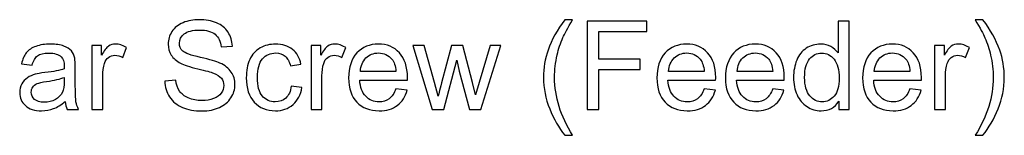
# Model space of a CAD drawing. Header units: millimetres. Extents: x -658 to -175, y -157 to 178.
# Tile 36 of 41: x -271 to -221, y 92 to 98. Entities that reach past the tile are written whole.
import ezdxf

# ---------------------------------------------------------------- set-up
doc = ezdxf.new("R2010")
doc.units = ezdxf.units.MM
doc.header["$MEASUREMENT"] = 0
doc.layers.add('Layer 1', color=7, linetype='Continuous')

msp = doc.modelspace()

# ---------------------------------------------------------------- linework, layer by layer
at = {"layer": 'Layer 1', "color": 250}
for points, knots in [([(-263.7457, 95.0462), (-263.7457, 95.0462), (-263.1806, 95.097), (-263.1806, 95.097), (-263.1806, 95.097), (-263.1541, 94.8684), (-263.0917, 94.6811), (-262.9932, 94.534), (-262.9932, 94.534), (-262.8948, 94.3879), (-262.7424, 94.2694), (-262.536, 94.1784), (-262.536, 94.1784), (-262.3297, 94.0884), (-262.0968, 94.0429), (-261.8386, 94.0429), (-261.8386, 94.0429), (-261.609, 94.0429), (-261.4068, 94.0768), (-261.2311, 94.1455), (-261.2311, 94.1455), (-261.0555, 94.2143), (-260.9253, 94.3085), (-260.8396, 94.4281), (-260.8396, 94.4281), (-260.7538, 94.5477), (-260.7105, 94.6779), (-260.7105, 94.8176), (-260.7105, 94.8176), (-260.7105, 94.9594), (-260.7517, 95.0832), (-260.8343, 95.1901), (-260.8343, 95.1901), (-260.9168, 95.2959), (-261.0533, 95.3848), (-261.2438, 95.4579), (-261.2438, 95.4579), (-261.3656, 95.5044), (-261.6354, 95.5785), (-262.0535, 95.6791), (-262.0535, 95.6791), (-262.4715, 95.7796), (-262.7636, 95.8738), (-262.9308, 95.9627), (-262.9308, 95.9627), (-263.1478, 96.077), (-263.3086, 96.2188), (-263.4145, 96.3871), (-263.4145, 96.3871), (-263.5213, 96.5553), (-263.5743, 96.7448), (-263.5743, 96.9533), (-263.5743, 96.9533), (-263.5743, 97.184), (-263.5086, 97.3988), (-263.3785, 97.5978), (-263.3785, 97.5978), (-263.2483, 97.7978), (-263.0589, 97.9491), (-262.808, 98.0529), (-262.808, 98.0529), (-262.5583, 98.1566), (-262.2799, 98.2084), (-261.9741, 98.2084), (-261.9741, 98.2084), (-261.6375, 98.2084), (-261.3402, 98.1545), (-261.083, 98.0454), (-261.083, 98.0454), (-260.8258, 97.9375), (-260.6279, 97.7777), (-260.4893, 97.566), (-260.4893, 97.566), (-260.3506, 97.3554), (-260.2765, 97.1162), (-260.266, 96.8495), (-260.266, 96.8495), (-260.266, 96.8495), (-260.8438, 96.8051), (-260.8438, 96.8051), (-260.8438, 96.8051), (-260.8745, 97.0919), (-260.9793, 97.3089), (-261.1581, 97.4549), (-261.1581, 97.4549), (-261.337, 97.602), (-261.6016, 97.675), (-261.9508, 97.675), (-261.9508, 97.675), (-262.3149, 97.675), (-262.5805, 97.6084), (-262.7467, 97.475), (-262.7467, 97.475), (-262.9128, 97.3417), (-262.9964, 97.1808), (-262.9964, 96.9924), (-262.9964, 96.9924), (-262.9964, 96.8294), (-262.9372, 96.695), (-262.8197, 96.5892), (-262.8197, 96.5892), (-262.7033, 96.4844), (-262.4016, 96.3754), (-261.9127, 96.2654), (-261.9127, 96.2654), (-261.4238, 96.1542), (-261.0883, 96.0579), (-260.9062, 95.9754), (-260.9062, 95.9754), (-260.6427, 95.8537), (-260.4469, 95.7002), (-260.321, 95.5129), (-260.321, 95.5129), (-260.1951, 95.3266), (-260.1326, 95.1118), (-260.1326, 94.8684), (-260.1326, 94.8684), (-260.1326, 94.626), (-260.2014, 94.3995), (-260.34, 94.1858), (-260.34, 94.1858), (-260.4787, 93.972), (-260.6766, 93.8058), (-260.9359, 93.6873), (-260.9359, 93.6873), (-261.1952, 93.5688), (-261.4862, 93.5095), (-261.8111, 93.5095), (-261.8111, 93.5095), (-262.2217, 93.5095), (-262.5657, 93.5698), (-262.843, 93.6894), (-262.843, 93.6894), (-263.1213, 93.809), (-263.3383, 93.9889), (-263.4959, 94.2302), (-263.4959, 94.2302), (-263.6547, 94.4705), (-263.7372, 94.7424), (-263.7457, 95.0462)], [0, 0, 0, 0, 0.0277778, 0.0277778, 0.0277778, 0.0277778, 0.0555556, 0.0555556, 0.0555556, 0.0555556, 0.0833333, 0.0833333, 0.0833333, 0.0833333, 0.1111111, 0.1111111, 0.1111111, 0.1111111, 0.1388889, 0.1388889, 0.1388889, 0.1388889, 0.1666667, 0.1666667, 0.1666667, 0.1666667, 0.1944444, 0.1944444, 0.1944444, 0.1944444, 0.2222222, 0.2222222, 0.2222222, 0.2222222, 0.25, 0.25, 0.25, 0.25, 0.2777778, 0.2777778, 0.2777778, 0.2777778, 0.3055556, 0.3055556, 0.3055556, 0.3055556, 0.3333333, 0.3333333, 0.3333333, 0.3333333, 0.3611111, 0.3611111, 0.3611111, 0.3611111, 0.3888889, 0.3888889, 0.3888889, 0.3888889, 0.4166667, 0.4166667, 0.4166667, 0.4166667, 0.4444444, 0.4444444, 0.4444444, 0.4444444, 0.4722222, 0.4722222, 0.4722222, 0.4722222, 0.5, 0.5, 0.5, 0.5, 0.5277778, 0.5277778, 0.5277778, 0.5277778, 0.5555556, 0.5555556, 0.5555556, 0.5555556, 0.5833333, 0.5833333, 0.5833333, 0.5833333, 0.6111111, 0.6111111, 0.6111111, 0.6111111, 0.6388889, 0.6388889, 0.6388889, 0.6388889, 0.6666667, 0.6666667, 0.6666667, 0.6666667, 0.6944444, 0.6944444, 0.6944444, 0.6944444, 0.7222222, 0.7222222, 0.7222222, 0.7222222, 0.75, 0.75, 0.75, 0.75, 0.7777778, 0.7777778, 0.7777778, 0.7777778, 0.8055556, 0.8055556, 0.8055556, 0.8055556, 0.8333333, 0.8333333, 0.8333333, 0.8333333, 0.8611111, 0.8611111, 0.8611111, 0.8611111, 0.8888889, 0.8888889, 0.8888889, 0.8888889, 0.9166667, 0.9166667, 0.9166667, 0.9166667, 0.9444444, 0.9444444, 0.9444444, 0.9444444, 1, 1, 1, 1]), ([(-243.1456, 92.2522), (-243.4525, 92.6406), (-243.7129, 93.0946), (-243.9256, 93.6153), (-243.9256, 93.6153), (-244.1383, 94.136), (-244.2442, 94.6758), (-244.2442, 95.2335), (-244.2442, 95.2335), (-244.2442, 95.7256), (-244.1648, 96.1966), (-244.006, 96.6464), (-244.006, 96.6464), (-243.8198, 97.1692), (-243.533, 97.6899), (-243.1456, 98.2084), (-243.1456, 98.2084), (-243.1456, 98.2084), (-242.7456, 98.2084), (-242.7456, 98.2084), (-242.7456, 98.2084), (-242.9953, 97.7788), (-243.1615, 97.4718), (-243.2419, 97.2877), (-243.2419, 97.2877), (-243.3679, 97.003), (-243.4674, 96.7056), (-243.5393, 96.3955), (-243.5393, 96.3955), (-243.6282, 96.0092), (-243.6727, 95.6208), (-243.6727, 95.2303), (-243.6727, 95.2303), (-243.6727, 94.2366), (-243.3636, 93.2439), (-242.7456, 92.2522), (-242.7456, 92.2522), (-242.7456, 92.2522), (-243.1456, 92.2522), (-243.1456, 92.2522)], [0, 0, 0, 0, 0.0909091, 0.0909091, 0.0909091, 0.0909091, 0.1818182, 0.1818182, 0.1818182, 0.1818182, 0.2727273, 0.2727273, 0.2727273, 0.2727273, 0.3636364, 0.3636364, 0.3636364, 0.3636364, 0.4545455, 0.4545455, 0.4545455, 0.4545455, 0.5454545, 0.5454545, 0.5454545, 0.5454545, 0.6363636, 0.6363636, 0.6363636, 0.6363636, 0.7272727, 0.7272727, 0.7272727, 0.7272727, 0.8181818, 0.8181818, 0.8181818, 0.8181818, 1, 1, 1, 1]), ([(-241.9963, 93.5857), (-241.9963, 93.5857), (-241.9963, 98.1322), (-241.9963, 98.1322), (-241.9963, 98.1322), (-241.9963, 98.1322), (-238.9293, 98.1322), (-238.9293, 98.1322), (-238.9293, 98.1322), (-238.9293, 98.1322), (-238.9293, 97.5988), (-238.9293, 97.5988), (-238.9293, 97.5988), (-238.9293, 97.5988), (-241.3931, 97.5988), (-241.3931, 97.5988), (-241.3931, 97.5988), (-241.3931, 97.5988), (-241.3931, 96.1828), (-241.3931, 96.1828), (-241.3931, 96.1828), (-241.3931, 96.1828), (-239.2595, 96.1828), (-239.2595, 96.1828), (-239.2595, 96.1828), (-239.2595, 96.1828), (-239.2595, 95.6494), (-239.2595, 95.6494), (-239.2595, 95.6494), (-239.2595, 95.6494), (-241.3931, 95.6494), (-241.3931, 95.6494), (-241.3931, 95.6494), (-241.3931, 95.6494), (-241.3931, 93.5857), (-241.3931, 93.5857), (-241.3931, 93.5857), (-241.3931, 93.5857), (-241.9963, 93.5857), (-241.9963, 93.5857)], [0, 0, 0, 0, 0.0909091, 0.0909091, 0.0909091, 0.0909091, 0.1818182, 0.1818182, 0.1818182, 0.1818182, 0.2727273, 0.2727273, 0.2727273, 0.2727273, 0.3636364, 0.3636364, 0.3636364, 0.3636364, 0.4545455, 0.4545455, 0.4545455, 0.4545455, 0.5454545, 0.5454545, 0.5454545, 0.5454545, 0.6363636, 0.6363636, 0.6363636, 0.6363636, 0.7272727, 0.7272727, 0.7272727, 0.7272727, 0.8181818, 0.8181818, 0.8181818, 0.8181818, 1, 1, 1, 1]), ([(-229.0288, 93.5857), (-229.0288, 93.5857), (-229.0288, 94.0037), (-229.0288, 94.0037), (-229.0288, 94.0037), (-229.2373, 93.6788), (-229.5442, 93.5159), (-229.9495, 93.5159), (-229.9495, 93.5159), (-230.212, 93.5159), (-230.4533, 93.5878), (-230.6724, 93.7328), (-230.6724, 93.7328), (-230.8925, 93.8767), (-231.0629, 94.0789), (-231.1846, 94.3371), (-231.1846, 94.3371), (-231.3052, 94.5964), (-231.3656, 94.8938), (-231.3656, 95.2303), (-231.3656, 95.2303), (-231.3656, 95.5584), (-231.3105, 95.8558), (-231.2015, 96.1235), (-231.2015, 96.1235), (-231.0914, 96.3902), (-230.9274, 96.5956), (-230.7083, 96.7374), (-230.7083, 96.7374), (-230.4903, 96.8802), (-230.2448, 96.9511), (-229.9749, 96.9511), (-229.9749, 96.9511), (-229.776, 96.9511), (-229.5992, 96.9088), (-229.4447, 96.8252), (-229.4447, 96.8252), (-229.2902, 96.7416), (-229.1643, 96.6315), (-229.0669, 96.4971), (-229.0669, 96.4971), (-229.0669, 96.4971), (-229.0669, 98.1322), (-229.0669, 98.1322), (-229.0669, 98.1322), (-229.0669, 98.1322), (-228.5081, 98.1322), (-228.5081, 98.1322), (-228.5081, 98.1322), (-228.5081, 98.1322), (-228.5081, 93.5857), (-228.5081, 93.5857), (-228.5081, 93.5857), (-228.5081, 93.5857), (-229.0288, 93.5857), (-229.0288, 93.5857)], [0, 0, 0, 0, 0.0666667, 0.0666667, 0.0666667, 0.0666667, 0.1333333, 0.1333333, 0.1333333, 0.1333333, 0.2, 0.2, 0.2, 0.2, 0.2666667, 0.2666667, 0.2666667, 0.2666667, 0.3333333, 0.3333333, 0.3333333, 0.3333333, 0.4, 0.4, 0.4, 0.4, 0.4666667, 0.4666667, 0.4666667, 0.4666667, 0.5333333, 0.5333333, 0.5333333, 0.5333333, 0.6, 0.6, 0.6, 0.6, 0.6666667, 0.6666667, 0.6666667, 0.6666667, 0.7333333, 0.7333333, 0.7333333, 0.7333333, 0.8, 0.8, 0.8, 0.8, 0.8666667, 0.8666667, 0.8666667, 0.8666667, 1, 1, 1, 1]), ([(-221.61, 92.2522), (-221.61, 92.2522), (-222.0101, 92.2522), (-222.0101, 92.2522), (-222.0101, 92.2522), (-221.392, 93.2439), (-221.083, 94.2366), (-221.083, 95.2303), (-221.083, 95.2303), (-221.083, 95.6187), (-221.1274, 96.004), (-221.2163, 96.386), (-221.2163, 96.386), (-221.2862, 96.6961), (-221.3846, 96.9935), (-221.5105, 97.2792), (-221.5105, 97.2792), (-221.591, 97.4644), (-221.7582, 97.7745), (-222.0101, 98.2084), (-222.0101, 98.2084), (-222.0101, 98.2084), (-221.61, 98.2084), (-221.61, 98.2084), (-221.61, 98.2084), (-221.2227, 97.6899), (-220.9359, 97.1692), (-220.7496, 96.6464), (-220.7496, 96.6464), (-220.5909, 96.1966), (-220.5115, 95.7256), (-220.5115, 95.2335), (-220.5115, 95.2335), (-220.5115, 94.6758), (-220.6184, 94.136), (-220.8321, 93.6153), (-220.8321, 93.6153), (-221.0449, 93.0946), (-221.3042, 92.6406), (-221.61, 92.2522)], [0, 0, 0, 0, 0.0909091, 0.0909091, 0.0909091, 0.0909091, 0.1818182, 0.1818182, 0.1818182, 0.1818182, 0.2727273, 0.2727273, 0.2727273, 0.2727273, 0.3636364, 0.3636364, 0.3636364, 0.3636364, 0.4545455, 0.4545455, 0.4545455, 0.4545455, 0.5454545, 0.5454545, 0.5454545, 0.5454545, 0.6363636, 0.6363636, 0.6363636, 0.6363636, 0.7272727, 0.7272727, 0.7272727, 0.7272727, 0.8181818, 0.8181818, 0.8181818, 0.8181818, 1, 1, 1, 1]), ([(-268.8764, 93.9984), (-269.0838, 93.8217), (-269.2838, 93.6979), (-269.4754, 93.6249), (-269.4754, 93.6249), (-269.667, 93.5518), (-269.8723, 93.5159), (-270.0924, 93.5159), (-270.0924, 93.5159), (-270.4543, 93.5159), (-270.7327, 93.6037), (-270.9274, 93.7804), (-270.9274, 93.7804), (-271.1221, 93.9561), (-271.2195, 94.1815), (-271.2195, 94.4556), (-271.2195, 94.4556), (-271.2195, 94.6165), (-271.1825, 94.7636), (-271.1094, 94.897), (-271.1094, 94.897), (-271.0354, 95.0303), (-270.939, 95.1361), (-270.8205, 95.2166), (-270.8205, 95.2166), (-270.7009, 95.297), (-270.5676, 95.3584), (-270.4184, 95.3997), (-270.4184, 95.3997), (-270.3083, 95.4282), (-270.1421, 95.4557), (-269.9209, 95.4833), (-269.9209, 95.4833), (-269.4701, 95.5362), (-269.1367, 95.6007), (-268.924, 95.6748), (-268.924, 95.6748), (-268.9219, 95.751), (-268.9208, 95.7997), (-268.9208, 95.8198), (-268.9208, 95.8198), (-268.9208, 96.0463), (-268.9738, 96.2061), (-269.0796, 96.2992), (-269.0796, 96.2992), (-269.2225, 96.4252), (-269.4352, 96.4876), (-269.7167, 96.4876), (-269.7167, 96.4876), (-269.9802, 96.4876), (-270.1749, 96.441), (-270.2998, 96.349), (-270.2998, 96.349), (-270.4258, 96.2569), (-270.5178, 96.0939), (-270.5782, 95.859), (-270.5782, 95.859), (-270.5782, 95.859), (-271.1243, 95.9352), (-271.1243, 95.9352), (-271.1243, 95.9352), (-271.0745, 96.1691), (-270.993, 96.3585), (-270.8787, 96.5024), (-270.8787, 96.5024), (-270.7644, 96.6464), (-270.5993, 96.7564), (-270.3834, 96.8347), (-270.3834, 96.8347), (-270.1686, 96.912), (-269.9178, 96.9511), (-269.6341, 96.9511), (-269.6341, 96.9511), (-269.3526, 96.9511), (-269.123, 96.9183), (-268.9462, 96.8517), (-268.9462, 96.8517), (-268.7706, 96.785), (-268.6404, 96.7024), (-268.5578, 96.6019), (-268.5578, 96.6019), (-268.4753, 96.5014), (-268.4171, 96.3744), (-268.3832, 96.2209), (-268.3832, 96.2209), (-268.3652, 96.1257), (-268.3557, 95.9542), (-268.3557, 95.7076), (-268.3557, 95.7076), (-268.3557, 95.7076), (-268.3557, 94.9668), (-268.3557, 94.9668), (-268.3557, 94.9668), (-268.3557, 94.4493), (-268.3441, 94.1223), (-268.3208, 93.9836), (-268.3208, 93.9836), (-268.2985, 93.845), (-268.252, 93.7127), (-268.1843, 93.5857), (-268.1843, 93.5857), (-268.1843, 93.5857), (-268.7684, 93.5857), (-268.7684, 93.5857), (-268.7684, 93.5857), (-268.8245, 93.7032), (-268.8605, 93.8408), (-268.8764, 93.9984)], [0, 0, 0, 0, 0.0357143, 0.0357143, 0.0357143, 0.0357143, 0.0714286, 0.0714286, 0.0714286, 0.0714286, 0.1071429, 0.1071429, 0.1071429, 0.1071429, 0.1428571, 0.1428571, 0.1428571, 0.1428571, 0.1785714, 0.1785714, 0.1785714, 0.1785714, 0.2142857, 0.2142857, 0.2142857, 0.2142857, 0.25, 0.25, 0.25, 0.25, 0.2857143, 0.2857143, 0.2857143, 0.2857143, 0.3214286, 0.3214286, 0.3214286, 0.3214286, 0.3571429, 0.3571429, 0.3571429, 0.3571429, 0.3928571, 0.3928571, 0.3928571, 0.3928571, 0.4285714, 0.4285714, 0.4285714, 0.4285714, 0.4642857, 0.4642857, 0.4642857, 0.4642857, 0.5, 0.5, 0.5, 0.5, 0.5357143, 0.5357143, 0.5357143, 0.5357143, 0.5714286, 0.5714286, 0.5714286, 0.5714286, 0.6071429, 0.6071429, 0.6071429, 0.6071429, 0.6428571, 0.6428571, 0.6428571, 0.6428571, 0.6785714, 0.6785714, 0.6785714, 0.6785714, 0.7142857, 0.7142857, 0.7142857, 0.7142857, 0.75, 0.75, 0.75, 0.75, 0.7857143, 0.7857143, 0.7857143, 0.7857143, 0.8214286, 0.8214286, 0.8214286, 0.8214286, 0.8571429, 0.8571429, 0.8571429, 0.8571429, 0.8928571, 0.8928571, 0.8928571, 0.8928571, 0.9285714, 0.9285714, 0.9285714, 0.9285714, 1, 1, 1, 1]), ([(-267.5038, 93.5857), (-267.5038, 93.5857), (-267.5038, 96.8813), (-267.5038, 96.8813), (-267.5038, 96.8813), (-267.5038, 96.8813), (-267.0021, 96.8813), (-267.0021, 96.8813), (-267.0021, 96.8813), (-267.0021, 96.8813), (-267.0021, 96.3765), (-267.0021, 96.3765), (-267.0021, 96.3765), (-266.8741, 96.6104), (-266.7555, 96.7649), (-266.6465, 96.839), (-266.6465, 96.839), (-266.5375, 96.9141), (-266.4179, 96.9511), (-266.2878, 96.9511), (-266.2878, 96.9511), (-266.0994, 96.9511), (-265.9078, 96.8919), (-265.7131, 96.7744), (-265.7131, 96.7744), (-265.7131, 96.7744), (-265.912, 96.259), (-265.912, 96.259), (-265.912, 96.259), (-266.0475, 96.3352), (-266.183, 96.3733), (-266.3184, 96.3733), (-266.3184, 96.3733), (-266.4401, 96.3733), (-266.5492, 96.3363), (-266.6455, 96.2632), (-266.6455, 96.2632), (-266.7418, 96.1902), (-266.8106, 96.0886), (-266.8518, 95.9584), (-266.8518, 95.9584), (-266.9143, 95.7605), (-266.945, 95.5436), (-266.945, 95.3076), (-266.945, 95.3076), (-266.945, 95.3076), (-266.945, 93.5857), (-266.945, 93.5857), (-266.945, 93.5857), (-266.945, 93.5857), (-267.5038, 93.5857), (-267.5038, 93.5857)], [0, 0, 0, 0, 0.0714286, 0.0714286, 0.0714286, 0.0714286, 0.1428571, 0.1428571, 0.1428571, 0.1428571, 0.2142857, 0.2142857, 0.2142857, 0.2142857, 0.2857143, 0.2857143, 0.2857143, 0.2857143, 0.3571429, 0.3571429, 0.3571429, 0.3571429, 0.4285714, 0.4285714, 0.4285714, 0.4285714, 0.5, 0.5, 0.5, 0.5, 0.5714286, 0.5714286, 0.5714286, 0.5714286, 0.6428571, 0.6428571, 0.6428571, 0.6428571, 0.7142857, 0.7142857, 0.7142857, 0.7142857, 0.7857143, 0.7857143, 0.7857143, 0.7857143, 0.8571429, 0.8571429, 0.8571429, 0.8571429, 1, 1, 1, 1]), ([(-257.2307, 94.7922), (-257.2307, 94.7922), (-256.6846, 94.716), (-256.6846, 94.716), (-256.6846, 94.716), (-256.7449, 94.3403), (-256.8973, 94.0471), (-257.1439, 93.8344), (-257.1439, 93.8344), (-257.3905, 93.6217), (-257.6942, 93.5159), (-258.053, 93.5159), (-258.053, 93.5159), (-258.5028, 93.5159), (-258.8647, 93.663), (-259.1378, 93.9572), (-259.1378, 93.9572), (-259.4119, 94.2514), (-259.5484, 94.6726), (-259.5484, 95.2208), (-259.5484, 95.2208), (-259.5484, 95.5764), (-259.4891, 95.8865), (-259.3717, 96.1532), (-259.3717, 96.1532), (-259.2542, 96.4188), (-259.0753, 96.6188), (-258.834, 96.7511), (-258.834, 96.7511), (-258.5938, 96.8845), (-258.3324, 96.9511), (-258.0488, 96.9511), (-258.0488, 96.9511), (-257.6921, 96.9511), (-257.399, 96.8612), (-257.1725, 96.6802), (-257.1725, 96.6802), (-256.9449, 96.4992), (-256.7989, 96.2421), (-256.7354, 95.9098), (-256.7354, 95.9098), (-256.7354, 95.9098), (-257.2751, 95.8272), (-257.2751, 95.8272), (-257.2751, 95.8272), (-257.327, 96.0484), (-257.418, 96.2146), (-257.5503, 96.3267), (-257.5503, 96.3267), (-257.6815, 96.4379), (-257.8403, 96.494), (-258.0265, 96.494), (-258.0265, 96.494), (-258.3081, 96.494), (-258.5367, 96.3934), (-258.7134, 96.1923), (-258.7134, 96.1923), (-258.8891, 95.9902), (-258.9769, 95.6727), (-258.9769, 95.2367), (-258.9769, 95.2367), (-258.9769, 94.7943), (-258.8922, 94.4736), (-258.7229, 94.2736), (-258.7229, 94.2736), (-258.5525, 94.0736), (-258.3313, 93.973), (-258.0594, 93.973), (-258.0594, 93.973), (-257.8392, 93.973), (-257.6561, 94.0397), (-257.5101, 94.1741), (-257.5101, 94.1741), (-257.363, 94.3075), (-257.2698, 94.5138), (-257.2307, 94.7922)], [0, 0, 0, 0, 0.05, 0.05, 0.05, 0.05, 0.1, 0.1, 0.1, 0.1, 0.15, 0.15, 0.15, 0.15, 0.2, 0.2, 0.2, 0.2, 0.25, 0.25, 0.25, 0.25, 0.3, 0.3, 0.3, 0.3, 0.35, 0.35, 0.35, 0.35, 0.4, 0.4, 0.4, 0.4, 0.45, 0.45, 0.45, 0.45, 0.5, 0.5, 0.5, 0.5, 0.55, 0.55, 0.55, 0.55, 0.6, 0.6, 0.6, 0.6, 0.65, 0.65, 0.65, 0.65, 0.7, 0.7, 0.7, 0.7, 0.75, 0.75, 0.75, 0.75, 0.8, 0.8, 0.8, 0.8, 0.85, 0.85, 0.85, 0.85, 0.9, 0.9, 0.9, 0.9, 1, 1, 1, 1]), ([(-256.2148, 93.5857), (-256.2148, 93.5857), (-256.2148, 96.8813), (-256.2148, 96.8813), (-256.2148, 96.8813), (-256.2148, 96.8813), (-255.7131, 96.8813), (-255.7131, 96.8813), (-255.7131, 96.8813), (-255.7131, 96.8813), (-255.7131, 96.3765), (-255.7131, 96.3765), (-255.7131, 96.3765), (-255.5851, 96.6104), (-255.4665, 96.7649), (-255.3575, 96.839), (-255.3575, 96.839), (-255.2485, 96.9141), (-255.1289, 96.9511), (-254.9988, 96.9511), (-254.9988, 96.9511), (-254.8104, 96.9511), (-254.6188, 96.8919), (-254.4241, 96.7744), (-254.4241, 96.7744), (-254.4241, 96.7744), (-254.623, 96.259), (-254.623, 96.259), (-254.623, 96.259), (-254.7585, 96.3352), (-254.894, 96.3733), (-255.0294, 96.3733), (-255.0294, 96.3733), (-255.1511, 96.3733), (-255.2602, 96.3363), (-255.3565, 96.2632), (-255.3565, 96.2632), (-255.4528, 96.1902), (-255.5216, 96.0886), (-255.5628, 95.9584), (-255.5628, 95.9584), (-255.6253, 95.7605), (-255.656, 95.5436), (-255.656, 95.3076), (-255.656, 95.3076), (-255.656, 95.3076), (-255.656, 93.5857), (-255.656, 93.5857), (-255.656, 93.5857), (-255.656, 93.5857), (-256.2148, 93.5857), (-256.2148, 93.5857)], [0, 0, 0, 0, 0.0714286, 0.0714286, 0.0714286, 0.0714286, 0.1428571, 0.1428571, 0.1428571, 0.1428571, 0.2142857, 0.2142857, 0.2142857, 0.2142857, 0.2857143, 0.2857143, 0.2857143, 0.2857143, 0.3571429, 0.3571429, 0.3571429, 0.3571429, 0.4285714, 0.4285714, 0.4285714, 0.4285714, 0.5, 0.5, 0.5, 0.5, 0.5714286, 0.5714286, 0.5714286, 0.5714286, 0.6428571, 0.6428571, 0.6428571, 0.6428571, 0.7142857, 0.7142857, 0.7142857, 0.7142857, 0.7857143, 0.7857143, 0.7857143, 0.7857143, 0.8571429, 0.8571429, 0.8571429, 0.8571429, 1, 1, 1, 1]), ([(-251.846, 94.6525), (-251.846, 94.6525), (-251.2682, 94.5763), (-251.2682, 94.5763), (-251.2682, 94.5763), (-251.3582, 94.2408), (-251.5264, 93.9794), (-251.772, 93.7942), (-251.772, 93.7942), (-252.0175, 93.609), (-252.3308, 93.5159), (-252.7128, 93.5159), (-252.7128, 93.5159), (-253.1933, 93.5159), (-253.5743, 93.664), (-253.8558, 93.9603), (-253.8558, 93.9603), (-254.1373, 94.2556), (-254.2781, 94.6715), (-254.2781, 95.206), (-254.2781, 95.206), (-254.2781, 95.7584), (-254.1362, 96.1881), (-253.8516, 96.4929), (-253.8516, 96.4929), (-253.5669, 96.7987), (-253.1975, 96.9511), (-252.7435, 96.9511), (-252.7435, 96.9511), (-252.3043, 96.9511), (-251.9455, 96.8019), (-251.6672, 96.5024), (-251.6672, 96.5024), (-251.3888, 96.2029), (-251.2492, 95.7817), (-251.2492, 95.2388), (-251.2492, 95.2388), (-251.2492, 95.206), (-251.2502, 95.1562), (-251.2523, 95.0906), (-251.2523, 95.0906), (-251.2523, 95.0906), (-253.7066, 95.0906), (-253.7066, 95.0906), (-253.7066, 95.0906), (-253.6854, 94.7297), (-253.5838, 94.4525), (-253.3997, 94.2609), (-253.3997, 94.2609), (-253.2166, 94.0694), (-252.9869, 93.973), (-252.7128, 93.973), (-252.7128, 93.973), (-252.5085, 93.973), (-252.3339, 94.027), (-252.19, 94.135), (-252.19, 94.135), (-252.045, 94.2429), (-251.9307, 94.4154), (-251.846, 94.6525)], [0, 0, 0, 0, 0.0625, 0.0625, 0.0625, 0.0625, 0.125, 0.125, 0.125, 0.125, 0.1875, 0.1875, 0.1875, 0.1875, 0.25, 0.25, 0.25, 0.25, 0.3125, 0.3125, 0.3125, 0.3125, 0.375, 0.375, 0.375, 0.375, 0.4375, 0.4375, 0.4375, 0.4375, 0.5, 0.5, 0.5, 0.5, 0.5625, 0.5625, 0.5625, 0.5625, 0.625, 0.625, 0.625, 0.625, 0.6875, 0.6875, 0.6875, 0.6875, 0.75, 0.75, 0.75, 0.75, 0.8125, 0.8125, 0.8125, 0.8125, 0.875, 0.875, 0.875, 0.875, 1, 1, 1, 1]), ([(-249.9696, 93.5857), (-249.9696, 93.5857), (-250.9655, 96.8813), (-250.9655, 96.8813), (-250.9655, 96.8813), (-250.9655, 96.8813), (-250.3813, 96.8813), (-250.3813, 96.8813), (-250.3813, 96.8813), (-250.3813, 96.8813), (-249.8554, 94.9795), (-249.8554, 94.9795), (-249.8554, 94.9795), (-249.8554, 94.9795), (-249.6691, 94.2715), (-249.6691, 94.2715), (-249.6691, 94.2715), (-249.6617, 94.3064), (-249.6045, 94.5329), (-249.4987, 94.9509), (-249.4987, 94.9509), (-249.4987, 94.9509), (-248.9769, 96.8813), (-248.9769, 96.8813), (-248.9769, 96.8813), (-248.9769, 96.8813), (-248.4044, 96.8813), (-248.4044, 96.8813), (-248.4044, 96.8813), (-248.4044, 96.8813), (-247.908, 94.9679), (-247.908, 94.9679), (-247.908, 94.9679), (-247.908, 94.9679), (-247.7461, 94.3403), (-247.7461, 94.3403), (-247.7461, 94.3403), (-247.7461, 94.3403), (-247.5567, 94.9763), (-247.5567, 94.9763), (-247.5567, 94.9763), (-247.5567, 94.9763), (-246.9873, 96.8813), (-246.9873, 96.8813), (-246.9873, 96.8813), (-246.9873, 96.8813), (-246.4444, 96.8813), (-246.4444, 96.8813), (-246.4444, 96.8813), (-246.4444, 96.8813), (-247.4784, 93.5857), (-247.4784, 93.5857), (-247.4784, 93.5857), (-247.4784, 93.5857), (-248.0562, 93.5857), (-248.0562, 93.5857), (-248.0562, 93.5857), (-248.0562, 93.5857), (-248.579, 95.5573), (-248.579, 95.5573), (-248.579, 95.5573), (-248.579, 95.5573), (-248.7113, 96.1214), (-248.7113, 96.1214), (-248.7113, 96.1214), (-248.7113, 96.1214), (-249.3781, 93.5857), (-249.3781, 93.5857), (-249.3781, 93.5857), (-249.3781, 93.5857), (-249.9696, 93.5857), (-249.9696, 93.5857)], [0, 0, 0, 0, 0.0526316, 0.0526316, 0.0526316, 0.0526316, 0.1052632, 0.1052632, 0.1052632, 0.1052632, 0.1578947, 0.1578947, 0.1578947, 0.1578947, 0.2105263, 0.2105263, 0.2105263, 0.2105263, 0.2631579, 0.2631579, 0.2631579, 0.2631579, 0.3157895, 0.3157895, 0.3157895, 0.3157895, 0.3684211, 0.3684211, 0.3684211, 0.3684211, 0.4210526, 0.4210526, 0.4210526, 0.4210526, 0.4736842, 0.4736842, 0.4736842, 0.4736842, 0.5263158, 0.5263158, 0.5263158, 0.5263158, 0.5789474, 0.5789474, 0.5789474, 0.5789474, 0.6315789, 0.6315789, 0.6315789, 0.6315789, 0.6842105, 0.6842105, 0.6842105, 0.6842105, 0.7368421, 0.7368421, 0.7368421, 0.7368421, 0.7894737, 0.7894737, 0.7894737, 0.7894737, 0.8421053, 0.8421053, 0.8421053, 0.8421053, 0.8947368, 0.8947368, 0.8947368, 0.8947368, 1, 1, 1, 1]), ([(-235.9713, 94.6525), (-235.9713, 94.6525), (-235.3935, 94.5763), (-235.3935, 94.5763), (-235.3935, 94.5763), (-235.4835, 94.2408), (-235.6517, 93.9794), (-235.8973, 93.7942), (-235.8973, 93.7942), (-236.1428, 93.609), (-236.4561, 93.5159), (-236.8381, 93.5159), (-236.8381, 93.5159), (-237.3186, 93.5159), (-237.6996, 93.664), (-237.9811, 93.9603), (-237.9811, 93.9603), (-238.2626, 94.2556), (-238.4034, 94.6715), (-238.4034, 95.206), (-238.4034, 95.206), (-238.4034, 95.7584), (-238.2615, 96.1881), (-237.9769, 96.4929), (-237.9769, 96.4929), (-237.6922, 96.7987), (-237.3228, 96.9511), (-236.8688, 96.9511), (-236.8688, 96.9511), (-236.4296, 96.9511), (-236.0708, 96.8019), (-235.7925, 96.5024), (-235.7925, 96.5024), (-235.5141, 96.2029), (-235.3745, 95.7817), (-235.3745, 95.2388), (-235.3745, 95.2388), (-235.3745, 95.206), (-235.3755, 95.1562), (-235.3776, 95.0906), (-235.3776, 95.0906), (-235.3776, 95.0906), (-237.8319, 95.0906), (-237.8319, 95.0906), (-237.8319, 95.0906), (-237.8107, 94.7297), (-237.7091, 94.4525), (-237.525, 94.2609), (-237.525, 94.2609), (-237.3419, 94.0694), (-237.1122, 93.973), (-236.8381, 93.973), (-236.8381, 93.973), (-236.6338, 93.973), (-236.4592, 94.027), (-236.3153, 94.135), (-236.3153, 94.135), (-236.1703, 94.2429), (-236.056, 94.4154), (-235.9713, 94.6525)], [0, 0, 0, 0, 0.0625, 0.0625, 0.0625, 0.0625, 0.125, 0.125, 0.125, 0.125, 0.1875, 0.1875, 0.1875, 0.1875, 0.25, 0.25, 0.25, 0.25, 0.3125, 0.3125, 0.3125, 0.3125, 0.375, 0.375, 0.375, 0.375, 0.4375, 0.4375, 0.4375, 0.4375, 0.5, 0.5, 0.5, 0.5, 0.5625, 0.5625, 0.5625, 0.5625, 0.625, 0.625, 0.625, 0.625, 0.6875, 0.6875, 0.6875, 0.6875, 0.75, 0.75, 0.75, 0.75, 0.8125, 0.8125, 0.8125, 0.8125, 0.875, 0.875, 0.875, 0.875, 1, 1, 1, 1]), ([(-232.4397, 94.6525), (-232.4397, 94.6525), (-231.8619, 94.5763), (-231.8619, 94.5763), (-231.8619, 94.5763), (-231.9519, 94.2408), (-232.1201, 93.9794), (-232.3657, 93.7942), (-232.3657, 93.7942), (-232.6112, 93.609), (-232.9245, 93.5159), (-233.3065, 93.5159), (-233.3065, 93.5159), (-233.787, 93.5159), (-234.168, 93.664), (-234.4495, 93.9603), (-234.4495, 93.9603), (-234.731, 94.2556), (-234.8718, 94.6715), (-234.8718, 95.206), (-234.8718, 95.206), (-234.8718, 95.7584), (-234.7299, 96.1881), (-234.4453, 96.4929), (-234.4453, 96.4929), (-234.1606, 96.7987), (-233.7912, 96.9511), (-233.3372, 96.9511), (-233.3372, 96.9511), (-232.898, 96.9511), (-232.5392, 96.8019), (-232.2609, 96.5024), (-232.2609, 96.5024), (-231.9825, 96.2029), (-231.8429, 95.7817), (-231.8429, 95.2388), (-231.8429, 95.2388), (-231.8429, 95.206), (-231.8439, 95.1562), (-231.846, 95.0906), (-231.846, 95.0906), (-231.846, 95.0906), (-234.3003, 95.0906), (-234.3003, 95.0906), (-234.3003, 95.0906), (-234.2791, 94.7297), (-234.1775, 94.4525), (-233.9934, 94.2609), (-233.9934, 94.2609), (-233.8103, 94.0694), (-233.5806, 93.973), (-233.3065, 93.973), (-233.3065, 93.973), (-233.1022, 93.973), (-232.9276, 94.027), (-232.7837, 94.135), (-232.7837, 94.135), (-232.6387, 94.2429), (-232.5244, 94.4154), (-232.4397, 94.6525)], [0, 0, 0, 0, 0.0625, 0.0625, 0.0625, 0.0625, 0.125, 0.125, 0.125, 0.125, 0.1875, 0.1875, 0.1875, 0.1875, 0.25, 0.25, 0.25, 0.25, 0.3125, 0.3125, 0.3125, 0.3125, 0.375, 0.375, 0.375, 0.375, 0.4375, 0.4375, 0.4375, 0.4375, 0.5, 0.5, 0.5, 0.5, 0.5625, 0.5625, 0.5625, 0.5625, 0.625, 0.625, 0.625, 0.625, 0.6875, 0.6875, 0.6875, 0.6875, 0.75, 0.75, 0.75, 0.75, 0.8125, 0.8125, 0.8125, 0.8125, 0.875, 0.875, 0.875, 0.875, 1, 1, 1, 1]), ([(-225.3765, 94.6525), (-225.3765, 94.6525), (-224.7987, 94.5763), (-224.7987, 94.5763), (-224.7987, 94.5763), (-224.8887, 94.2408), (-225.0569, 93.9794), (-225.3025, 93.7942), (-225.3025, 93.7942), (-225.548, 93.609), (-225.8613, 93.5159), (-226.2433, 93.5159), (-226.2433, 93.5159), (-226.7238, 93.5159), (-227.1048, 93.664), (-227.3863, 93.9603), (-227.3863, 93.9603), (-227.6678, 94.2556), (-227.8086, 94.6715), (-227.8086, 95.206), (-227.8086, 95.206), (-227.8086, 95.7584), (-227.6667, 96.1881), (-227.3821, 96.4929), (-227.3821, 96.4929), (-227.0974, 96.7987), (-226.728, 96.9511), (-226.274, 96.9511), (-226.274, 96.9511), (-225.8348, 96.9511), (-225.476, 96.8019), (-225.1977, 96.5024), (-225.1977, 96.5024), (-224.9193, 96.2029), (-224.7797, 95.7817), (-224.7797, 95.2388), (-224.7797, 95.2388), (-224.7797, 95.206), (-224.7807, 95.1562), (-224.7828, 95.0906), (-224.7828, 95.0906), (-224.7828, 95.0906), (-227.2371, 95.0906), (-227.2371, 95.0906), (-227.2371, 95.0906), (-227.2159, 94.7297), (-227.1143, 94.4525), (-226.9302, 94.2609), (-226.9302, 94.2609), (-226.7471, 94.0694), (-226.5174, 93.973), (-226.2433, 93.973), (-226.2433, 93.973), (-226.039, 93.973), (-225.8644, 94.027), (-225.7205, 94.135), (-225.7205, 94.135), (-225.5755, 94.2429), (-225.4612, 94.4154), (-225.3765, 94.6525)], [0, 0, 0, 0, 0.0625, 0.0625, 0.0625, 0.0625, 0.125, 0.125, 0.125, 0.125, 0.1875, 0.1875, 0.1875, 0.1875, 0.25, 0.25, 0.25, 0.25, 0.3125, 0.3125, 0.3125, 0.3125, 0.375, 0.375, 0.375, 0.375, 0.4375, 0.4375, 0.4375, 0.4375, 0.5, 0.5, 0.5, 0.5, 0.5625, 0.5625, 0.5625, 0.5625, 0.625, 0.625, 0.625, 0.625, 0.6875, 0.6875, 0.6875, 0.6875, 0.75, 0.75, 0.75, 0.75, 0.8125, 0.8125, 0.8125, 0.8125, 0.875, 0.875, 0.875, 0.875, 1, 1, 1, 1]), ([(-224.0992, 93.5857), (-224.0992, 93.5857), (-224.0992, 96.8813), (-224.0992, 96.8813), (-224.0992, 96.8813), (-224.0992, 96.8813), (-223.5975, 96.8813), (-223.5975, 96.8813), (-223.5975, 96.8813), (-223.5975, 96.8813), (-223.5975, 96.3765), (-223.5975, 96.3765), (-223.5975, 96.3765), (-223.4695, 96.6104), (-223.3509, 96.7649), (-223.2419, 96.839), (-223.2419, 96.839), (-223.1329, 96.9141), (-223.0133, 96.9511), (-222.8832, 96.9511), (-222.8832, 96.9511), (-222.6948, 96.9511), (-222.5032, 96.8919), (-222.3085, 96.7744), (-222.3085, 96.7744), (-222.3085, 96.7744), (-222.5074, 96.259), (-222.5074, 96.259), (-222.5074, 96.259), (-222.6429, 96.3352), (-222.7784, 96.3733), (-222.9138, 96.3733), (-222.9138, 96.3733), (-223.0355, 96.3733), (-223.1446, 96.3363), (-223.2409, 96.2632), (-223.2409, 96.2632), (-223.3372, 96.1902), (-223.406, 96.0886), (-223.4472, 95.9584), (-223.4472, 95.9584), (-223.5097, 95.7605), (-223.5404, 95.5436), (-223.5404, 95.3076), (-223.5404, 95.3076), (-223.5404, 95.3076), (-223.5404, 93.5857), (-223.5404, 93.5857), (-223.5404, 93.5857), (-223.5404, 93.5857), (-224.0992, 93.5857), (-224.0992, 93.5857)], [0, 0, 0, 0, 0.0714286, 0.0714286, 0.0714286, 0.0714286, 0.1428571, 0.1428571, 0.1428571, 0.1428571, 0.2142857, 0.2142857, 0.2142857, 0.2142857, 0.2857143, 0.2857143, 0.2857143, 0.2857143, 0.3571429, 0.3571429, 0.3571429, 0.3571429, 0.4285714, 0.4285714, 0.4285714, 0.4285714, 0.5, 0.5, 0.5, 0.5, 0.5714286, 0.5714286, 0.5714286, 0.5714286, 0.6428571, 0.6428571, 0.6428571, 0.6428571, 0.7142857, 0.7142857, 0.7142857, 0.7142857, 0.7857143, 0.7857143, 0.7857143, 0.7857143, 0.8571429, 0.8571429, 0.8571429, 0.8571429, 1, 1, 1, 1]), ([(-253.6748, 95.5478), (-253.6748, 95.5478), (-251.8397, 95.5478), (-251.8397, 95.5478), (-251.8397, 95.5478), (-251.864, 95.8251), (-251.9349, 96.0325), (-252.0503, 96.1712), (-252.0503, 96.1712), (-252.227, 96.386), (-252.4577, 96.494), (-252.7403, 96.494), (-252.7403, 96.494), (-252.9964, 96.494), (-253.2113, 96.4082), (-253.3859, 96.2368), (-253.3859, 96.2368), (-253.5595, 96.0653), (-253.6558, 95.8357), (-253.6748, 95.5478)], [0, 0, 0, 0, 0.1666667, 0.1666667, 0.1666667, 0.1666667, 0.3333333, 0.3333333, 0.3333333, 0.3333333, 0.5, 0.5, 0.5, 0.5, 0.6666667, 0.6666667, 0.6666667, 0.6666667, 1, 1, 1, 1]), ([(-237.8001, 95.5478), (-237.8001, 95.5478), (-235.965, 95.5478), (-235.965, 95.5478), (-235.965, 95.5478), (-235.9893, 95.8251), (-236.0602, 96.0325), (-236.1756, 96.1712), (-236.1756, 96.1712), (-236.3523, 96.386), (-236.583, 96.494), (-236.8656, 96.494), (-236.8656, 96.494), (-237.1217, 96.494), (-237.3366, 96.4082), (-237.5112, 96.2368), (-237.5112, 96.2368), (-237.6848, 96.0653), (-237.7811, 95.8357), (-237.8001, 95.5478)], [0, 0, 0, 0, 0.1666667, 0.1666667, 0.1666667, 0.1666667, 0.3333333, 0.3333333, 0.3333333, 0.3333333, 0.5, 0.5, 0.5, 0.5, 0.6666667, 0.6666667, 0.6666667, 0.6666667, 1, 1, 1, 1]), ([(-234.2685, 95.5478), (-234.2685, 95.5478), (-232.4334, 95.5478), (-232.4334, 95.5478), (-232.4334, 95.5478), (-232.4577, 95.8251), (-232.5286, 96.0325), (-232.644, 96.1712), (-232.644, 96.1712), (-232.8207, 96.386), (-233.0514, 96.494), (-233.334, 96.494), (-233.334, 96.494), (-233.5901, 96.494), (-233.805, 96.4082), (-233.9796, 96.2368), (-233.9796, 96.2368), (-234.1532, 96.0653), (-234.2495, 95.8357), (-234.2685, 95.5478)], [0, 0, 0, 0, 0.1666667, 0.1666667, 0.1666667, 0.1666667, 0.3333333, 0.3333333, 0.3333333, 0.3333333, 0.5, 0.5, 0.5, 0.5, 0.6666667, 0.6666667, 0.6666667, 0.6666667, 1, 1, 1, 1]), ([(-230.7941, 95.2293), (-230.7941, 94.8081), (-230.7052, 94.4937), (-230.5263, 94.2852), (-230.5263, 94.2852), (-230.3485, 94.0768), (-230.1379, 93.973), (-229.8956, 93.973), (-229.8956, 93.973), (-229.6511, 93.973), (-229.4437, 94.0725), (-229.2722, 94.2715), (-229.2722, 94.2715), (-229.1018, 94.4705), (-229.0161, 94.7742), (-229.0161, 95.1827), (-229.0161, 95.1827), (-229.0161, 95.6314), (-229.1029, 95.9616), (-229.2775, 96.1722), (-229.2775, 96.1722), (-229.4511, 96.3828), (-229.6659, 96.4876), (-229.921, 96.4876), (-229.921, 96.4876), (-230.1697, 96.4876), (-230.3771, 96.3871), (-230.5443, 96.1849), (-230.5443, 96.1849), (-230.7105, 95.9828), (-230.7941, 95.6642), (-230.7941, 95.2293)], [0, 0, 0, 0, 0.1111111, 0.1111111, 0.1111111, 0.1111111, 0.2222222, 0.2222222, 0.2222222, 0.2222222, 0.3333333, 0.3333333, 0.3333333, 0.3333333, 0.4444444, 0.4444444, 0.4444444, 0.4444444, 0.5555556, 0.5555556, 0.5555556, 0.5555556, 0.6666667, 0.6666667, 0.6666667, 0.6666667, 0.7777778, 0.7777778, 0.7777778, 0.7777778, 1, 1, 1, 1]), ([(-227.2053, 95.5478), (-227.2053, 95.5478), (-225.3702, 95.5478), (-225.3702, 95.5478), (-225.3702, 95.5478), (-225.3945, 95.8251), (-225.4654, 96.0325), (-225.5808, 96.1712), (-225.5808, 96.1712), (-225.7575, 96.386), (-225.9882, 96.494), (-226.2708, 96.494), (-226.2708, 96.494), (-226.5269, 96.494), (-226.7418, 96.4082), (-226.9164, 96.2368), (-226.9164, 96.2368), (-227.09, 96.0653), (-227.1863, 95.8357), (-227.2053, 95.5478)], [0, 0, 0, 0, 0.1666667, 0.1666667, 0.1666667, 0.1666667, 0.3333333, 0.3333333, 0.3333333, 0.3333333, 0.5, 0.5, 0.5, 0.5, 0.6666667, 0.6666667, 0.6666667, 0.6666667, 1, 1, 1, 1]), ([(-268.9208, 95.2367), (-269.124, 95.1541), (-269.4288, 95.0843), (-269.8352, 95.0271), (-269.8352, 95.0271), (-270.0659, 94.9943), (-270.2289, 94.9573), (-270.3242, 94.916), (-270.3242, 94.916), (-270.4194, 94.8747), (-270.4924, 94.8144), (-270.5443, 94.7361), (-270.5443, 94.7361), (-270.5962, 94.6567), (-270.6226, 94.5689), (-270.6226, 94.4715), (-270.6226, 94.4715), (-270.6226, 94.3244), (-270.5665, 94.2006), (-270.4533, 94.1022), (-270.4533, 94.1022), (-270.34, 94.0037), (-270.1749, 93.954), (-269.958, 93.954), (-269.958, 93.954), (-269.7432, 93.954), (-269.5516, 94.0006), (-269.3833, 94.0948), (-269.3833, 94.0948), (-269.2161, 94.1879), (-269.0923, 94.3159), (-269.014, 94.4779), (-269.014, 94.4779), (-268.9536, 94.6038), (-268.924, 94.789), (-268.924, 95.0335), (-268.924, 95.0335), (-268.924, 95.0335), (-268.9208, 95.2367), (-268.9208, 95.2367)], [0, 0, 0, 0, 0.0909091, 0.0909091, 0.0909091, 0.0909091, 0.1818182, 0.1818182, 0.1818182, 0.1818182, 0.2727273, 0.2727273, 0.2727273, 0.2727273, 0.3636364, 0.3636364, 0.3636364, 0.3636364, 0.4545455, 0.4545455, 0.4545455, 0.4545455, 0.5454545, 0.5454545, 0.5454545, 0.5454545, 0.6363636, 0.6363636, 0.6363636, 0.6363636, 0.7272727, 0.7272727, 0.7272727, 0.7272727, 0.8181818, 0.8181818, 0.8181818, 0.8181818, 1, 1, 1, 1])]:
    msp.add_open_spline(points, degree=3, knots=knots, dxfattribs=at)

doc.saveas('drawing.dxf')
